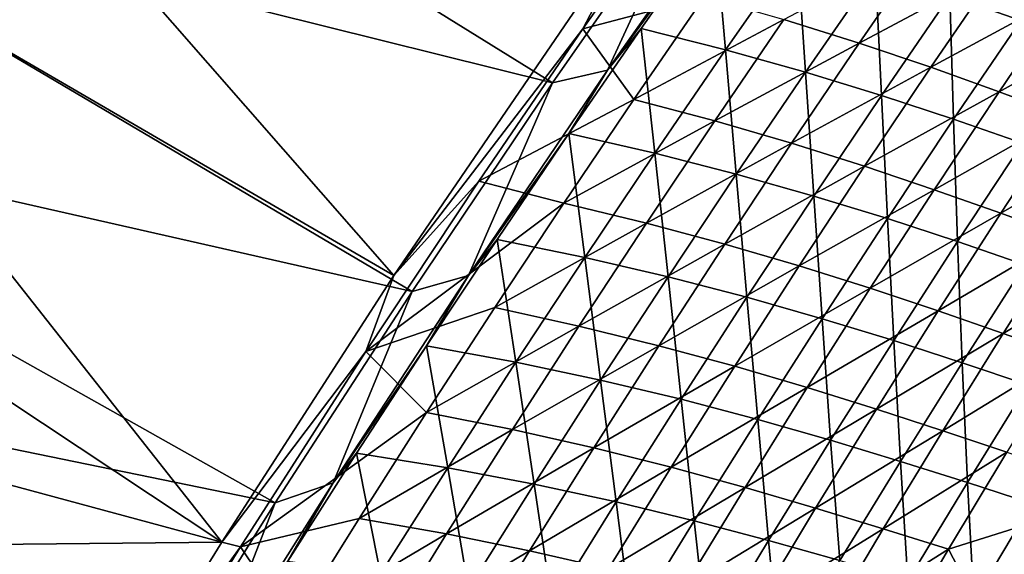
# Model space of a CAD drawing. Header units: metres. Extents: x 0 to 1400, y -1400 to 0.
# Tile 120 of 256: x 170 to 231, y -474 to -441. Entities that reach past the tile are written whole.
import ezdxf

# ---------------------------------------------------------------- set-up
doc = ezdxf.new("R2010")
doc.units = ezdxf.units.M

msp = doc.modelspace()

# ---------------------------------------------------------------- linework, layer by layer
at = {"layer": 'None'}
for points in [[(193.188416, -456.504669, -32.1521), (149.477982, -431.026184, -3), (158.767548, -417.142334, -3)], [(150.163284, -431.39267), (203.020798, -444.546478, -29.563908), (159.443253, -417.525238)], [(209.022079, -433.288483, -32.146709), (193.188416, -456.504669, -32.1521), (158.767548, -417.142334, -3)], [(203.020798, -444.546478, -29.563908), (212.026627, -431.625275, -29.561007), (159.443253, -417.525238)], [(182.542023, -473.034241, -32.156273), (140.433075, -445.070679, -3), (149.477982, -431.026184, -3)], [(193.188416, -456.504669, -32.1521), (182.542023, -473.034241, -32.156273), (149.477982, -431.026184, -3)], [(204.91066, -441.211975, -32.845253), (209.022079, -433.288483, -32.146709), (212.294006, -430.696411, -32.845257)], [(204.91066, -441.211975, -32.845253), (212.294006, -430.696411, -32.845257), (212.434341, -439.206818, -60.504589)], [(141.127594, -445.420471), (194.323196, -457.494965, -29.566992), (150.163284, -431.39267)], [(194.323196, -457.494965, -29.566992), (203.020798, -444.546478, -29.563908), (150.163284, -431.39267)], [(203.020798, -444.546478, -29.563908), (206.438705, -443.773407, -30.93755), (212.026627, -431.625275, -29.561007)], [(206.438705, -443.773407, -30.93755), (215.194733, -431.295471, -30.940464), (212.026627, -431.625275, -29.561007)], [(213.05249, -434.721283, -32.295391), (215.194733, -431.295471, -30.940464), (206.438705, -443.773407, -30.93755)], [(193.188416, -456.504669, -32.1521), (209.022079, -433.288483, -32.146709), (204.91066, -441.211975, -32.845253)], [(232.024033, -440.682983, -143.324936), (231.935364, -432.98111, -115.515923), (227.638458, -439.134674, -115.495125)], [(208.514832, -441.188171, -32.290676), (213.05249, -434.721283, -32.295391), (206.438705, -443.773407, -30.93755)], [(213.739029, -442.505951, -59.968033), (213.05249, -434.721283, -32.295391), (208.514832, -441.188171, -32.290676)], [(213.05249, -434.721283, -32.295391), (213.739029, -442.505951, -59.968033), (218.172791, -436.138702, -59.979519)], [(217.352005, -440.622192, -88.21685), (226.264328, -435.91745, -115.997482), (222.019958, -442.087677, -115.980873)], [(222.019958, -442.087677, -115.980873), (226.264328, -435.91745, -115.997482), (230.616165, -437.488739, -143.812775)], [(218.172791, -436.138702, -59.979519), (213.739029, -442.505951, -59.968033), (218.69194, -443.892273, -87.69519)], [(218.69194, -443.892273, -87.69519), (223.027908, -437.614807, -87.711845), (218.172791, -436.138702, -59.979519)], [(223.394745, -445.331085, -115.473923), (223.027908, -437.614807, -87.711845), (218.69194, -443.892273, -87.69519)], [(222.019958, -442.087677, -115.980873), (230.616165, -437.488739, -143.812775), (226.458389, -443.587219, -143.792236)], [(223.027908, -437.614807, -87.711845), (223.394745, -445.331085, -115.473923), (227.638458, -439.134674, -115.495125)], [(226.458389, -443.587219, -143.792236), (230.616165, -437.488739, -143.812775), (234.762802, -439.071014, -171.668945)], [(204.91066, -441.211975, -32.845253), (212.434341, -439.206818, -60.504589), (208.053223, -445.589203, -60.497749)], [(208.053223, -445.589203, -60.497749), (212.434341, -439.206818, -60.504589), (217.352005, -440.622192, -88.21685)], [(227.638458, -439.134674, -115.495125), (223.394745, -445.331085, -115.473923), (227.867706, -446.80603, -143.299789)], [(226.458389, -443.587219, -143.792236), (234.762802, -439.071014, -171.668945), (230.687531, -445.104553, -171.645386)], [(227.867706, -446.80603, -143.299789), (232.024033, -440.682983, -143.324936), (227.638458, -439.134674, -115.495125)], [(230.687531, -445.104553, -171.645386), (234.762802, -439.071014, -171.668945), (238.724182, -440.6492, -199.562012)], [(208.053223, -445.589203, -60.497749), (217.352005, -440.622192, -88.21685), (213.068573, -446.9151, -88.204712)], [(213.068573, -446.9151, -88.204712), (217.352005, -440.622192, -88.21685), (222.019958, -442.087677, -115.980873)], [(232.130859, -448.300659, -171.166626), (232.024033, -440.682983, -143.324936), (227.867706, -446.80603, -143.299789)], [(230.687531, -445.104553, -171.645386), (238.724182, -440.6492, -199.562012), (234.728027, -446.623627, -199.536301)], [(198.467545, -450.653656, -32.845261), (193.188416, -456.504669, -32.1521), (204.91066, -441.211975, -32.845253)], [(198.467545, -450.653656, -32.845261), (204.91066, -441.211975, -32.845253), (208.053223, -445.589203, -60.497749)], [(208.514832, -441.188171, -32.290676), (204.02919, -447.700684, -32.285778), (209.35762, -448.917725, -59.956261)], [(204.02919, -447.700684, -32.285778), (208.514832, -441.188171, -32.290676), (206.438705, -443.773407, -30.93755)], [(209.35762, -448.917725, -59.956261), (213.739029, -442.505951, -59.968033), (208.514832, -441.188171, -32.290676)], [(213.068573, -446.9151, -88.204712), (222.019958, -442.087677, -115.980873), (217.828888, -448.30011, -115.964073)], [(217.828888, -448.30011, -115.964073), (222.019958, -442.087677, -115.980873), (226.458389, -443.587219, -143.792236)], [(214.408966, -450.213165, -87.678192), (213.739029, -442.505951, -59.968033), (209.35762, -448.917725, -59.956261)], [(213.739029, -442.505951, -59.968033), (214.408966, -450.213165, -87.678192), (218.69194, -443.892273, -87.69519)], [(197.829269, -456.490906, -30.934406), (206.438705, -443.773407, -30.93755), (203.020798, -444.546478, -29.563908)], [(204.02919, -447.700684, -32.285778), (206.438705, -443.773407, -30.93755), (197.829269, -456.490906, -30.934406)], [(218.69194, -443.892273, -87.69519), (214.408966, -450.213165, -87.678192), (219.204865, -451.569946, -115.452324)], [(217.828888, -448.30011, -115.964073), (226.458389, -443.587219, -143.792236), (222.355042, -449.727112, -143.771469)], [(219.204865, -451.569946, -115.452324), (223.394745, -445.331085, -115.473923), (218.69194, -443.892273, -87.69519)], [(222.355042, -449.727112, -143.771469), (226.458389, -443.587219, -143.792236), (230.687531, -445.104553, -171.645386)], [(194.323196, -457.494965, -29.566992), (197.829269, -456.490906, -30.934406), (203.020798, -444.546478, -29.563908)], [(182.542023, -473.034241, -32.156273), (131.637405, -459.272583, -3), (140.433075, -445.070679, -3)], [(222.355042, -449.727112, -143.771469), (230.687531, -445.104553, -171.645386), (226.667969, -451.178802, -171.621552)], [(226.667969, -451.178802, -171.621552), (230.687531, -445.104553, -171.645386), (234.728027, -446.623627, -199.536301)], [(132.340759, -459.605499), (185.851593, -470.589752, -29.570282), (141.127594, -445.420471)], [(185.851593, -470.589752, -29.570282), (194.323196, -457.494965, -29.566992), (141.127594, -445.420471)], [(198.467545, -450.653656, -32.845261), (208.053223, -445.589203, -60.497749), (203.724365, -452.015472, -60.490818)], [(203.724365, -452.015472, -60.490818), (208.053223, -445.589203, -60.497749), (213.068573, -446.9151, -88.204712)], [(223.766266, -452.970703, -143.2742), (223.394745, -445.331085, -115.473923), (219.204865, -451.569946, -115.452324)], [(223.394745, -445.331085, -115.473923), (223.766266, -452.970703, -143.2742), (227.867706, -446.80603, -143.299789)], [(203.724365, -452.015472, -60.490818), (213.068573, -446.9151, -88.204712), (208.838028, -453.250885, -88.192444)], [(208.838028, -453.250885, -88.192444), (213.068573, -446.9151, -88.204712), (217.828888, -448.30011, -115.964073)], [(227.867706, -446.80603, -143.299789), (223.766266, -452.970703, -143.2742), (228.113922, -454.397919, -171.137924)], [(226.667969, -451.178802, -171.621552), (234.728027, -446.623627, -199.536301), (230.789017, -452.638092, -199.5103)], [(228.113922, -454.397919, -171.137924), (232.130859, -448.300659, -171.166626), (227.867706, -446.80603, -143.299789)], [(230.789017, -452.638092, -199.5103), (234.728027, -446.623627, -199.536301), (238.600647, -448.128418, -227.461395)], [(199.596298, -454.258484, -32.280701), (204.02919, -447.700684, -32.285778), (197.829269, -456.490906, -30.934406)], [(205.029297, -455.373657, -59.944202), (204.02919, -447.700684, -32.285778), (199.596298, -454.258484, -32.280701)], [(204.02919, -447.700684, -32.285778), (205.029297, -455.373657, -59.944202), (209.35762, -448.917725, -59.956261)], [(230.789017, -452.638092, -199.5103), (238.600647, -448.128418, -227.461395), (234.739609, -454.087952, -227.434021)], [(208.838028, -453.250885, -88.192444), (217.828888, -448.30011, -115.964073), (213.691589, -454.554443, -115.94709)], [(213.691589, -454.554443, -115.94709), (217.828888, -448.30011, -115.964073), (222.355042, -449.727112, -143.771469)], [(232.269165, -455.834167, -199.039673), (232.130859, -448.300659, -171.166626), (228.113922, -454.397919, -171.137924)], [(209.35762, -448.917725, -59.956261), (205.029297, -455.373657, -59.944202), (210.179672, -456.577209, -87.660858)], [(210.179672, -456.577209, -87.660858), (214.408966, -450.213165, -87.678192), (209.35762, -448.917725, -59.956261)], [(213.691589, -454.554443, -115.94709), (222.355042, -449.727112, -143.771469), (218.306534, -455.908081, -143.750473)], [(218.306534, -455.908081, -143.750473), (222.355042, -449.727112, -143.771469), (226.667969, -451.178802, -171.621552)], [(215.069489, -457.850983, -115.430344), (214.408966, -450.213165, -87.678192), (210.179672, -456.577209, -87.660858)], [(214.408966, -450.213165, -87.678192), (215.069489, -457.850983, -115.430344), (219.204865, -451.569946, -115.452324)], [(193.188416, -456.504669, -32.1521), (198.467545, -450.653656, -32.845261), (191.471695, -461.203949, -32.845303)], [(191.471695, -461.203949, -32.845303), (198.467545, -450.653656, -32.845261), (203.724365, -452.015472, -60.490818)], [(218.306534, -455.908081, -143.750473), (226.667969, -451.178802, -171.621552), (222.704529, -457.293365, -171.597458)], [(222.704529, -457.293365, -171.597458), (226.667969, -451.178802, -171.621552), (230.789017, -452.638092, -199.5103)], [(219.204865, -451.569946, -115.452324), (215.069489, -457.850983, -115.430344), (219.720337, -459.176605, -143.248169)], [(219.720337, -459.176605, -143.248169), (223.766266, -452.970703, -143.2742), (219.204865, -451.569946, -115.452324)], [(191.471695, -461.203949, -32.845303), (203.724365, -452.015472, -60.490818), (199.448273, -458.485413, -60.483803)], [(199.448273, -458.485413, -60.483803), (203.724365, -452.015472, -60.490818), (208.838028, -453.250885, -88.192444)], [(224.153656, -460.535553, -171.108734), (223.766266, -452.970703, -143.2742), (219.720337, -459.176605, -143.248169)], [(222.704529, -457.293365, -171.597458), (230.789017, -452.638092, -199.5103), (226.907501, -458.6922, -199.484009)], [(223.766266, -452.970703, -143.2742), (224.153656, -460.535553, -171.108734), (228.113922, -454.397919, -171.137924)], [(226.907501, -458.6922, -199.484009), (230.789017, -452.638092, -199.5103), (234.739609, -454.087952, -227.434021)], [(199.448273, -458.485413, -60.483803), (208.838028, -453.250885, -88.192444), (204.660873, -459.629333, -88.180038)], [(204.660873, -459.629333, -88.180038), (208.838028, -453.250885, -88.192444), (213.691589, -454.554443, -115.94709)], [(199.596298, -454.258484, -32.280701), (195.216934, -460.861237, -32.275436), (200.754776, -461.873444, -59.93187)], [(195.216934, -460.861237, -32.275436), (199.596298, -454.258484, -32.280701), (197.829269, -456.490906, -30.934406)], [(200.754776, -461.873444, -59.93187), (205.029297, -455.373657, -59.944202), (199.596298, -454.258484, -32.280701)], [(226.907501, -458.6922, -199.484009), (234.739609, -454.087952, -227.434021), (230.937561, -460.086456, -227.406326)], [(230.937561, -460.086456, -227.406326), (234.739609, -454.087952, -227.434021), (238.541183, -455.511322, -255.389008)], [(204.660873, -459.629333, -88.180038), (213.691589, -454.554443, -115.94709), (209.608505, -460.850525, -115.929939)], [(209.608505, -460.850525, -115.929939), (213.691589, -454.554443, -115.94709), (218.306534, -455.908081, -143.750473)], [(228.113922, -454.397919, -171.137924), (224.153656, -460.535553, -171.108734), (228.391434, -461.909424, -199.00824)], [(228.391434, -461.909424, -199.00824), (232.269165, -455.834167, -199.039673), (228.113922, -454.397919, -171.137924)], [(206.00473, -462.984039, -87.643204), (205.029297, -455.373657, -59.944202), (200.754776, -461.873444, -59.93187)], [(205.029297, -455.373657, -59.944202), (206.00473, -462.984039, -87.643204), (210.179672, -456.577209, -87.660858)], [(230.937561, -460.086456, -227.406326), (238.541183, -455.511322, -255.389008), (234.816742, -461.458038, -255.360641)], [(209.608505, -460.850525, -115.929939), (218.306534, -455.908081, -143.750473), (214.313309, -462.129883, -143.729263)], [(214.313309, -462.129883, -143.729263), (218.306534, -455.908081, -143.750473), (222.704529, -457.293365, -171.597458)], [(232.455902, -463.279663, -226.943649), (232.269165, -455.834167, -199.039673), (228.391434, -461.909424, -199.00824)], [(182.542023, -473.034241, -32.156273), (193.188416, -456.504669, -32.1521), (191.471695, -461.203949, -32.845303)], [(189.436142, -469.353821, -30.931055), (197.829269, -456.490906, -30.934406), (194.323196, -457.494965, -29.566992)], [(195.216934, -460.861237, -32.275436), (197.829269, -456.490906, -30.934406), (189.436142, -469.353821, -30.931055)], [(210.179672, -456.577209, -87.660858), (206.00473, -462.984039, -87.643204), (210.989258, -464.173828, -115.407982)], [(210.989258, -464.173828, -115.407982), (215.069489, -457.850983, -115.430344), (210.179672, -456.577209, -87.660858)], [(214.313309, -462.129883, -143.729263), (222.704529, -457.293365, -171.597458), (218.797562, -463.447937, -171.57312)], [(218.797562, -463.447937, -171.57312), (222.704529, -457.293365, -171.597458), (226.907501, -458.6922, -199.484009)], [(185.851593, -470.589752, -29.570282), (189.436142, -469.353821, -30.931055), (194.323196, -457.494965, -29.566992)], [(215.73053, -465.423401, -143.22171), (215.069489, -457.850983, -115.430344), (210.989258, -464.173828, -115.407982)], [(215.069489, -457.850983, -115.430344), (215.73053, -465.423401, -143.22171), (219.720337, -459.176605, -143.248169)], [(195.22554, -464.99884, -60.476704), (191.471695, -461.203949, -32.845303), (199.448273, -458.485413, -60.483803)], [(195.22554, -464.99884, -60.476704), (199.448273, -458.485413, -60.483803), (204.660873, -459.629333, -88.180038)], [(219.720337, -459.176605, -143.248169), (215.73053, -465.423401, -143.22171), (220.250656, -466.713257, -171.079086)], [(218.797562, -463.447937, -171.57312), (226.907501, -458.6922, -199.484009), (223.083832, -464.785492, -199.457443)], [(220.250656, -466.713257, -171.079086), (224.153656, -460.535553, -171.108734), (219.720337, -459.176605, -143.248169)], [(223.083832, -464.785492, -199.457443), (226.907501, -458.6922, -199.484009), (230.937561, -460.086456, -227.406326)], [(123.095718, -473.628662, -3), (131.637405, -459.272583, -3), (182.542023, -473.034241, -32.156273)], [(123.80751, -473.944519), (177.610626, -483.827606, -29.57378), (132.340759, -459.605499)], [(177.610626, -483.827606, -29.57378), (185.851593, -470.589752, -29.570282), (132.340759, -459.605499)], [(195.22554, -464.99884, -60.476704), (204.660873, -459.629333, -88.180038), (200.537613, -466.050201, -88.167519)], [(200.537613, -466.050201, -88.167519), (204.660873, -459.629333, -88.180038), (209.608505, -460.850525, -115.929939)], [(223.083832, -464.785492, -199.457443), (230.937561, -460.086456, -227.406326), (227.194809, -466.123383, -227.378357)], [(227.194809, -466.123383, -227.378357), (230.937561, -460.086456, -227.406326), (234.816742, -461.458038, -255.360641)], [(190.891846, -467.508606, -32.269989), (195.216934, -460.861237, -32.275436), (189.436142, -469.353821, -30.931055)], [(196.534775, -468.416779, -59.919254), (195.216934, -460.861237, -32.275436), (190.891846, -467.508606, -32.269989)], [(195.216934, -460.861237, -32.275436), (196.534775, -468.416779, -59.919254), (200.754776, -461.873444, -59.93187)], [(200.537613, -466.050201, -88.167519), (209.608505, -460.850525, -115.929939), (205.580124, -467.18808, -115.912621)], [(205.580124, -467.18808, -115.912621), (209.608505, -460.850525, -115.929939), (214.313309, -462.129883, -143.729263)], [(224.57225, -468.023834, -198.976318), (224.153656, -460.535553, -171.108734), (220.250656, -466.713257, -171.079086)], [(224.153656, -460.535553, -171.108734), (224.57225, -468.023834, -198.976318), (228.391434, -461.909424, -199.00824)], [(182.542023, -473.034241, -32.156273), (191.471695, -461.203949, -32.845303), (183.696686, -473.320557, -32.845364)], [(183.696686, -473.320557, -32.845364), (191.471695, -461.203949, -32.845303), (195.22554, -464.99884, -60.476704)], [(227.194809, -466.123383, -227.378357), (234.816742, -461.458038, -255.360641), (231.153122, -467.442474, -255.33197)], [(200.754776, -461.873444, -59.93187), (196.534775, -468.416779, -59.919254), (201.884842, -469.433411, -87.625221)], [(201.884842, -469.433411, -87.625221), (206.00473, -462.984039, -87.643204), (200.754776, -461.873444, -59.93187)], [(205.580124, -467.18808, -115.912621), (214.313309, -462.129883, -143.729263), (210.375763, -468.392242, -143.707825)], [(210.375763, -468.392242, -143.707825), (214.313309, -462.129883, -143.729263), (218.797562, -463.447937, -171.57312)], [(228.391434, -461.909424, -199.00824), (224.57225, -468.023834, -198.976318), (228.71814, -469.335693, -226.910294)], [(228.71814, -469.335693, -226.910294), (232.455902, -463.279663, -226.943649), (228.391434, -461.909424, -199.00824)], [(206.964828, -470.538208, -115.385254), (206.00473, -462.984039, -87.643204), (201.884842, -469.433411, -87.625221)], [(206.00473, -462.984039, -87.643204), (206.964828, -470.538208, -115.385254), (210.989258, -464.173828, -115.407982)], [(210.375763, -468.392242, -143.707825), (218.797562, -463.447937, -171.57312), (214.947464, -469.642151, -171.548538)], [(214.947464, -469.642151, -171.548538), (218.797562, -463.447937, -171.57312), (223.083832, -464.785492, -199.457443)], [(232.711212, -470.629303, -254.877914), (232.455902, -463.279663, -226.943649), (228.71814, -469.335693, -226.910294)], [(210.989258, -464.173828, -115.407982), (206.964828, -470.538208, -115.385254), (211.79747, -471.710785, -143.194824)], [(211.79747, -471.710785, -143.194824), (215.73053, -465.423401, -143.22171), (210.989258, -464.173828, -115.407982)], [(191.056656, -471.555573, -60.469524), (183.696686, -473.320557, -32.845364), (195.22554, -464.99884, -60.476704)], [(191.056656, -471.555573, -60.469524), (195.22554, -464.99884, -60.476704), (200.537613, -466.050201, -88.167519)], [(214.947464, -469.642151, -171.548538), (223.083832, -464.785492, -199.457443), (219.318359, -470.917603, -199.430618)], [(219.318359, -470.917603, -199.430618), (223.083832, -464.785492, -199.457443), (227.194809, -466.123383, -227.378357)], [(216.405518, -472.930573, -171.048965), (215.73053, -465.423401, -143.22171), (211.79747, -471.710785, -143.194824)], [(215.73053, -465.423401, -143.22171), (216.405518, -472.930573, -171.048965), (220.250656, -466.713257, -171.079086)], [(191.056656, -471.555573, -60.469524), (200.537613, -466.050201, -88.167519), (196.46875, -472.513367, -88.154869)], [(196.46875, -472.513367, -88.154869), (200.537613, -466.050201, -88.167519), (205.580124, -467.18808, -115.912621)], [(219.318359, -470.917603, -199.430618), (227.194809, -466.123383, -227.378357), (223.511658, -472.198303, -227.350113)], [(223.511658, -472.198303, -227.350113), (227.194809, -466.123383, -227.378357), (231.153122, -467.442474, -255.33197)], [(220.250656, -466.713257, -171.079086), (216.405518, -472.930573, -171.048965), (220.81218, -474.177032, -198.943924)], [(220.81218, -474.177032, -198.943924), (224.57225, -468.023834, -198.976318), (220.250656, -466.713257, -171.079086)], [(190.891846, -467.508606, -32.269989), (186.621796, -474.200256, -32.264359), (192.370026, -475.003357, -59.906368)], [(186.621796, -474.200256, -32.264359), (190.891846, -467.508606, -32.269989), (189.436142, -469.353821, -30.931055)], [(192.370026, -475.003357, -59.906368), (196.534775, -468.416779, -59.919254), (190.891846, -467.508606, -32.269989)], [(196.46875, -472.513367, -88.154869), (205.580124, -467.18808, -115.912621), (201.606903, -473.566895, -115.895149)], [(201.606903, -473.566895, -115.895149), (205.580124, -467.18808, -115.912621), (210.375763, -468.392242, -143.707825)], [(227.550583, -473.464081, -255.303024), (223.511658, -472.198303, -227.350113), (231.153122, -467.442474, -255.33197)], [(227.550583, -473.464081, -255.303024), (231.153122, -467.442474, -255.33197), (238.703232, -469.947723, -311.326447)], [(225.040802, -475.429657, -226.876434), (224.57225, -468.023834, -198.976318), (220.81218, -474.177032, -198.943924)], [(224.57225, -468.023834, -198.976318), (225.040802, -475.429657, -226.876434), (228.71814, -469.335693, -226.910294)], [(197.820679, -475.924957, -87.606918), (196.534775, -468.416779, -59.919254), (192.370026, -475.003357, -59.906368)], [(196.534775, -468.416779, -59.919254), (197.820679, -475.924957, -87.606918), (201.884842, -469.433411, -87.625221)], [(206.494354, -474.694855, -143.686203), (201.606903, -473.566895, -115.895149), (210.375763, -468.392242, -143.707825)], [(206.494354, -474.694855, -143.686203), (210.375763, -468.392242, -143.707825), (214.947464, -469.642151, -171.548538)], [(181.263885, -482.359192, -30.927504), (189.436142, -469.353821, -30.931055), (185.851593, -470.589752, -29.570282)], [(186.621796, -474.200256, -32.264359), (189.436142, -469.353821, -30.931055), (181.263885, -482.359192, -30.927504)], [(201.884842, -469.433411, -87.625221), (197.820679, -475.924957, -87.606918), (202.996841, -476.943787, -115.362152)], [(202.996841, -476.943787, -115.362152), (206.964828, -470.538208, -115.385254), (201.884842, -469.433411, -87.625221)], [(228.71814, -469.335693, -226.910294), (225.040802, -475.429657, -226.876434), (229.114914, -476.667816, -254.843399)], [(229.114914, -476.667816, -254.843399), (232.711212, -470.629303, -254.877914), (228.71814, -469.335693, -226.910294)], [(206.494354, -474.694855, -143.686203), (214.947464, -469.642151, -171.548538), (211.154633, -475.875702, -171.523712)], [(211.154633, -475.875702, -171.523712), (214.947464, -469.642151, -171.548538), (219.318359, -470.917603, -199.430618)], [(231.87915, -481.827179, -311.269897), (227.550583, -473.464081, -255.303024), (238.703232, -469.947723, -311.326447)], [(177.610626, -483.827606, -29.57378), (181.263885, -482.359192, -30.927504), (185.851593, -470.589752, -29.570282)], [(207.921768, -478.038361, -143.167526), (206.964828, -470.538208, -115.385254), (202.996841, -476.943787, -115.362152)], [(206.964828, -470.538208, -115.385254), (207.921768, -478.038361, -143.167526), (211.79747, -471.710785, -143.194824)], [(232.711212, -470.629303, -254.877914), (229.114914, -476.667816, -254.843399), (236.893814, -479.018768, -310.86908)], [(211.154633, -475.875702, -171.523712), (219.318359, -470.917603, -199.430618), (215.611404, -477.088043, -199.403549)], [(215.611404, -477.088043, -199.403549), (219.318359, -470.917603, -199.430618), (223.511658, -472.198303, -227.350113)], [(183.696686, -473.320557, -32.845364), (191.056656, -471.555573, -60.469524), (186.942215, -478.155426, -60.462265)], [(186.942215, -478.155426, -60.462265), (191.056656, -471.555573, -60.469524), (196.46875, -472.513367, -88.154869)], [(211.79747, -471.710785, -143.194824), (207.921768, -478.038361, -143.167526), (212.618835, -479.187164, -171.018417)], [(212.618835, -479.187164, -171.018417), (216.405518, -472.930573, -171.048965), (211.79747, -471.710785, -143.194824)], [(186.942215, -478.155426, -60.462265), (196.46875, -472.513367, -88.154869), (192.454788, -479.018616, -88.14212)], [(192.454788, -479.018616, -88.14212), (196.46875, -472.513367, -88.154869), (201.606903, -473.566895, -115.895149)], [(223.511658, -472.198303, -227.350113), (219.888428, -478.310638, -227.321609), (215.611404, -477.088043, -199.403549)], [(219.888428, -478.310638, -227.321609), (223.511658, -472.198303, -227.350113), (227.550583, -473.464081, -255.303024)], [(174.501846, -486.069183, -32.159752), (123.095718, -473.628662, -3), (182.542023, -473.034241, -32.156273)], [(174.501846, -486.069183, -32.159752), (182.542023, -473.034241, -32.156273), (183.696686, -473.320557, -32.845364)], [(217.111755, -480.368561, -198.911041), (216.405518, -472.930573, -171.048965), (212.618835, -479.187164, -171.018417)], [(216.405518, -472.930573, -171.048965), (217.111755, -480.368561, -198.911041), (220.81218, -474.177032, -198.943924)], [(174.501846, -486.069183, -32.159752), (167.858917, -497.232941, -32.162853), (123.095718, -473.628662, -3)], [(174.501846, -486.069183, -32.159752), (183.696686, -473.320557, -32.845364), (174.696533, -487.905945, -32.845402)], [(174.696533, -487.905945, -32.845402), (183.696686, -473.320557, -32.845364), (186.942215, -478.155426, -60.462265)], [(201.606903, -473.566895, -115.895149), (197.689285, -479.986725, -115.877518), (192.454788, -479.018616, -88.14212)], [(197.689285, -479.986725, -115.877518), (201.606903, -473.566895, -115.895149), (206.494354, -474.694855, -143.686203)], [(224.009399, -479.522217, -255.273819), (219.888428, -478.310638, -227.321609), (227.550583, -473.464081, -255.303024)], [(224.009399, -479.522217, -255.273819), (227.550583, -473.464081, -255.303024), (231.87915, -481.827179, -311.269897)]]:
    msp.add_3dface(points, dxfattribs=at)

doc.saveas('drawing.dxf')
